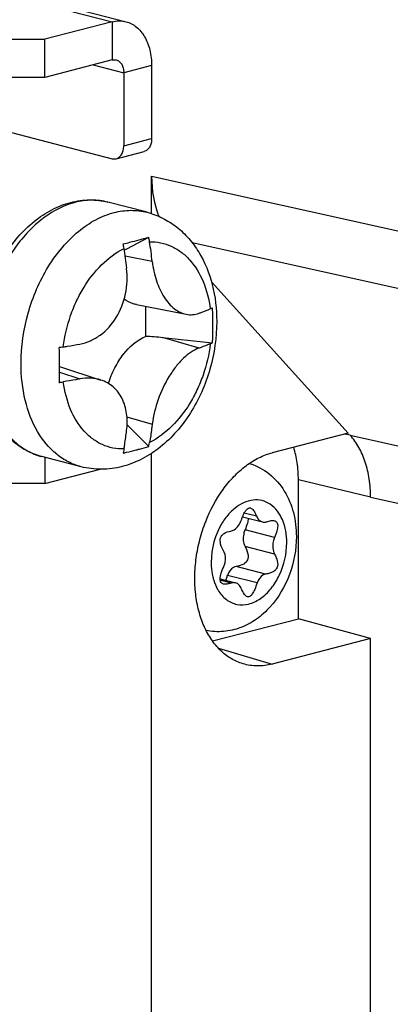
# Model space of a CAD drawing. Header units: millimetres. Extents: x 0 to 3905, y -1166 to 1110.
# Tile 137 of 155: x 2644 to 2655, y 563 to 593. Entities that reach past the tile are written whole.
import ezdxf

# ---------------------------------------------------------------- set-up
doc = ezdxf.new("R2010")
doc.units = ezdxf.units.MM
doc.header["$LTSCALE"] = 65.395
for name, color, linetype in [('DE-13-001392DXF_CONTINUOUS_LINE', 7, 'CONTINUOUS'), ('DE-19-005096DXF_CONTINUOUS_LINE', 7, 'CONTINUOUS'), ('SC-BM4X30-NIDXF_CONTINUOUS_LINE', 7, 'CONTINUOUS'), ('SC-PM3X6T10BDXF_CONTINUOUS_LINE', 7, 'CONTINUOUS')]:
    doc.layers.add(name, color=color, linetype=linetype)

msp = doc.modelspace()

# ---------------------------------------------------------------- linework, layer by layer
at = {"layer": 'DE-13-001392DXF_CONTINUOUS_LINE'}
for p, q in [((2647.879, 587.178), (2647.879, 588.319)), ((2647.879, 588.319), (2670.164, 583.366)), ((2649.111, 586.297), (2671.164, 581.395)), ((2653.86, 580.499), (2649.698, 585.106)), ((2653.86, 580.499), (2651.546, 579.9)), ((2653.916, 580.436), (2653.752, 580.471)), ((2653.916, 580.436), (2679.882, 574.664)), ((2647.879, 499.401), (2647.879, 579.884)), ((2652.342, 574.85), (2652.342, 579.078)), ((2654.537, 578.549), (2652.342, 579.078)), ((2654.537, 578.549), (2680.882, 572.693)), ((2649.728, 574.173), (2652.342, 574.85)), ((2654.537, 574.244), (2652.342, 574.85)), ((2654.537, 574.244), (2651.546, 573.47)), ((2654.537, 516.923), (2654.537, 574.244)), ((2649.908, 573.952), (2651.546, 573.47))]:
    msp.add_line(p, q, dxfattribs=at)
msp.add_ellipse((2650.002, 588.87), major_axis=(0.755, 2.905), ratio=0.683042, start_param=-4.348939, end_param=-3.891539, dxfattribs=at)
for points, knots in [([(2654.537, 578.549), (2654.537, 578.734), (2654.512, 579.095), (2654.394, 579.608), (2654.2, 580.062), (2654.018, 580.323), (2653.916, 580.436)], [0, 0, 0, 0, 0.274191, 0.533638, 0.775678, 1, 1, 1, 1]), ([(2652.342, 579.078), (2652.342, 579.25), (2652.319, 579.585), (2652.247, 579.913), (2652.199, 580.069)], [0, 0, 0, 0, 0.513014, 1, 1, 1, 1]), ([(2650.659, 573.477), (2650.533, 573.515), (2650.285, 573.624), (2649.958, 573.879), (2649.68, 574.216), (2649.459, 574.625), (2649.3, 575.092), (2649.207, 575.606), (2649.182, 576.15), (2649.226, 576.709), (2649.337, 577.268), (2649.569, 577.981), (2649.917, 578.636), (2650.368, 579.181), (2650.735, 579.51), (2651.127, 579.756), (2651.407, 579.864), (2651.546, 579.9)], [0, 0, 0, 0, 0.049406, 0.10061, 0.154822, 0.212749, 0.274574, 0.340031, 0.408501, 0.479109, 0.550815, 0.6225, 0.761139, 0.826465, 0.888142, 0.94592, 1, 1, 1, 1]), ([(2651.546, 573.47), (2651.399, 573.432), (2651.099, 573.391), (2650.799, 573.435), (2650.659, 573.477)], [0, 0, 0, 0, 0.508734, 1, 1, 1, 1])]:
    msp.add_open_spline(points, degree=3, knots=knots, dxfattribs=at)
at = {"layer": 'DE-19-005096DXF_CONTINUOUS_LINE'}
for p, q in [((2639.041, 594.992), (2646.678, 593.016)), ((2639.467, 594.996), (2647.104, 593.02)), ((2646.678, 593.016), (2644.627, 592.485)), ((2646.678, 593.016), (2646.678, 591.857)), ((2631.334, 592.485), (2644.627, 592.485)), ((2644.627, 591.326), (2644.627, 592.485)), ((2646.678, 591.857), (2644.627, 591.326)), ((2646.098, 591.707), (2647.031, 591.465)), ((2647.88, 591.685), (2647.031, 591.465)), ((2647.88, 591.685), (2647.88, 589.463)), ((2644.627, 591.326), (2631.334, 591.326)), ((2647.031, 591.465), (2647.031, 589.244)), ((2639.748, 590.646), (2646.678, 588.852)), ((2647.031, 589.244), (2647.88, 589.463)), ((2646.803, 588.851), (2647.652, 589.071)), ((2644.627, 579.762), (2644.627, 578.962)), ((2644.627, 578.962), (2646.319, 579.4)), ((2644.627, 578.962), (2631.334, 578.962))]:
    msp.add_line(p, q, dxfattribs=at)
for points, knots in [([(2646.678, 593.016), (2646.748, 593.034), (2646.892, 593.054), (2647.036, 593.037), (2647.104, 593.02)], [0, 0, 0, 0, 0.508739, 1, 1, 1, 1]), ([(2647.104, 593.02), (2647.161, 593.005), (2647.272, 592.962), (2647.425, 592.862), (2647.56, 592.727), (2647.674, 592.562), (2647.765, 592.371), (2647.855, 592.079), (2647.88, 591.844), (2647.88, 591.685)], [0, 0, 0, 0, 0.10619, 0.215048, 0.328827, 0.449092, 0.576633, 0.71151, 1, 1, 1, 1]), ([(2646.678, 591.857), (2646.699, 591.862), (2646.741, 591.868), (2646.783, 591.863), (2646.803, 591.858)], [0, 0, 0, 0, 0.508739, 1, 1, 1, 1]), ([(2646.803, 591.858), (2646.837, 591.849), (2646.903, 591.814), (2646.977, 591.723), (2647.022, 591.602), (2647.031, 591.512), (2647.031, 591.465)], [0, 0, 0, 0, 0.214423, 0.44818, 0.710675, 1, 1, 1, 1]), ([(2646.803, 588.851), (2646.837, 588.86), (2646.903, 588.895), (2646.977, 588.987), (2647.022, 589.107), (2647.031, 589.197), (2647.031, 589.244)], [0, 0, 0, 0, 0.214423, 0.44818, 0.710669, 1, 1, 1, 1]), ([(2647.88, 589.463), (2647.88, 589.416), (2647.87, 589.327), (2647.825, 589.206), (2647.752, 589.114), (2647.685, 589.079), (2647.652, 589.071)], [0, 0, 0, 0, 0.289331, 0.55182, 0.785577, 1, 1, 1, 1]), ([(2646.678, 588.852), (2646.699, 588.847), (2646.741, 588.841), (2646.783, 588.846), (2646.803, 588.851)], [0, 0, 0, 0, 0.508734, 1, 1, 1, 1])]:
    msp.add_open_spline(points, degree=3, knots=knots, dxfattribs=at)
at = {"layer": 'SC-BM4X30-NIDXF_CONTINUOUS_LINE'}
for p, q in [((2647.74, 587.22), (2646.549, 587.528)), ((2647.123, 586.111), (2647.791, 586.459)), ((2647.047, 586.072), (2647.123, 586.111)), ((2647.898, 585.721), (2647.074, 585.882)), ((2647.419, 584.41), (2648.931, 584.116)), ((2649.32, 583.085), (2648.211, 583.404)), ((2645.079, 582.351), (2645.699, 582.148)), ((2645.08, 582.526), (2646.337, 582.114)), ((2647.13, 580.996), (2647.898, 580.775)), ((2647.135, 580.749), (2647.791, 580.093)), ((2645.735, 579.475), (2644.544, 579.783))]:
    msp.add_line(p, q, dxfattribs=at)
for centre, radius, start, end in [((2646.136, 585.246), 2.349, 106.2207, 107.4287), ((2646.125, 585.284), 2.309, 104.5142, 106.222), ((2645.51, 585.895), 1.547, 8.4004, 13.572), ((2646.393, 586.111), 1.44, 8.4175, 13.9708), ((2626.129, 583.115), 21.925, 6.8266, 8.4102), ((2625.21, 582.9), 22.067, 6.8204, 8.3938), ((2647.308, 574.612), 8.838, 84.129, 87.4787), ((2627.304, 582.569), 17.776, 359.8597, 359.9905), ((2645.013, 581.594), 1.87, 251.4229, 255.482)]:
    msp.add_arc(centre, radius, start, end, dxfattribs=at)
for points, knots in [([(2642.572, 583.061), (2642.576, 583.56), (2642.728, 584.556), (2643.229, 585.698), (2643.798, 586.473), (2644.286, 586.95), (2644.827, 587.312), (2645.222, 587.469), (2645.421, 587.52)], [0, 0, 0, 0, 0.265537, 0.52911, 0.655355, 0.775938, 0.890584, 1, 1, 1, 1]), ([(2645.433, 587.487), (2645.097, 587.381), (2644.61, 587.1), (2644.063, 586.583), (2643.543, 585.927), (2643.042, 584.951), (2642.718, 583.668), (2642.693, 582.382), (2642.933, 581.385), (2643.284, 580.721), (2643.605, 580.318), (2643.984, 580.008), (2644.271, 579.87), (2644.417, 579.821)], [0, 0, 0, 0, 0.112601, 0.174765, 0.240407, 0.379158, 0.521902, 0.660221, 0.786959, 0.84494, 0.899274, 0.950591, 1, 1, 1, 1]), ([(2645.421, 587.52), (2645.606, 587.568), (2645.986, 587.621), (2646.367, 587.575), (2646.549, 587.528)], [0, 0, 0, 0, 0.504421, 1, 1, 1, 1]), ([(2646.549, 587.528), (2646.389, 587.57), (2646.05, 587.61), (2645.712, 587.562), (2645.546, 587.519)], [0, 0, 0, 0, 0.491265, 1, 1, 1, 1]), ([(2643.909, 582.612), (2643.909, 583.128), (2644.057, 584.162), (2644.564, 585.349), (2645.141, 586.154), (2645.629, 586.642), (2646.16, 587.006), (2646.546, 587.162), (2646.737, 587.211)], [0, 0, 0, 0, 0.269907, 0.538145, 0.665413, 0.785248, 0.896688, 1, 1, 1, 1]), ([(2646.737, 587.211), (2646.903, 587.254), (2647.24, 587.302), (2647.579, 587.261), (2647.74, 587.22)], [0, 0, 0, 0, 0.508734, 1, 1, 1, 1]), ([(2647.74, 587.22), (2647.902, 587.178), (2648.219, 587.059), (2648.648, 586.787), (2649.02, 586.432), (2649.434, 585.864), (2649.776, 585.01), (2649.859, 584.273), (2649.859, 583.896)], [0, 0, 0, 0, 0.118586, 0.237712, 0.358032, 0.48034, 0.73321, 1, 1, 1, 1]), ([(2647.013, 586.258), (2647.081, 586.274), (2647.341, 586.339), (2647.599, 586.407), (2647.791, 586.459)], [0, 0, 0, 0, 0.259293, 1, 1, 1, 1]), ([(2647.818, 586.322), (2647.93, 586.324), (2648.156, 586.305), (2648.481, 586.2), (2648.781, 586.022), (2649.144, 585.687), (2649.493, 585.103), (2649.626, 584.565), (2649.664, 584.278)], [0, 0, 0, 0, 0.112064, 0.223434, 0.337011, 0.455383, 0.712183, 1, 1, 1, 1]), ([(2645.194, 583.121), (2645.234, 583.445), (2645.346, 583.926), (2645.59, 584.527), (2646.007, 585.304), (2646.535, 585.87), (2647.04, 586.121)], [0, 0, 0, 0, 0.269576, 0.403462, 0.534464, 1, 1, 1, 1]), ([(2647.898, 585.721), (2647.922, 585.521), (2648.002, 585.144), (2648.195, 584.714), (2648.398, 584.44), (2648.562, 584.283), (2648.74, 584.171), (2648.868, 584.128), (2648.931, 584.116)], [0, 0, 0, 0, 0.298702, 0.569143, 0.690443, 0.801816, 0.904243, 1, 1, 1, 1]), ([(2645.699, 583.21), (2645.808, 583.23), (2646.025, 583.298), (2646.431, 583.534), (2646.85, 584.006), (2647.128, 584.729), (2647.151, 585.259), (2647.12, 585.52)], [0, 0, 0, 0, 0.112154, 0.228085, 0.472938, 0.733933, 1, 1, 1, 1]), ([(2647.419, 584.41), (2647.386, 584.417), (2647.253, 584.45), (2647.129, 584.513), (2647.045, 584.573)], [0, 0, 0, 0, 0.248175, 1, 1, 1, 1]), ([(2647.696, 584.356), (2647.695, 584.28), (2647.693, 583.975), (2647.694, 583.67), (2647.697, 583.441)], [0, 0, 0, 0, 0.250592, 1, 1, 1, 1]), ([(2648.931, 584.116), (2648.995, 584.103), (2649.128, 584.095), (2649.258, 584.125), (2649.32, 584.147)], [0, 0, 0, 0, 0.497112, 1, 1, 1, 1]), ([(2649.32, 584.148), (2649.349, 584.158), (2649.464, 584.201), (2649.579, 584.244), (2649.664, 584.278)], [0, 0, 0, 0, 0.254455, 1, 1, 1, 1]), ([(2649.732, 584.309), (2649.727, 584.307), (2649.705, 584.295), (2649.682, 584.285), (2649.664, 584.278)], [0, 0, 0, 0, 0.232052, 1, 1, 1, 1]), ([(2649.859, 583.896), (2649.859, 583.407), (2649.715, 582.428), (2649.222, 581.304), (2648.654, 580.539), (2648.16, 580.062), (2647.604, 579.695), (2647.196, 579.535), (2646.988, 579.482)], [0, 0, 0, 0, 0.26111, 0.520821, 0.646462, 0.767976, 0.885534, 1, 1, 1, 1]), ([(2649.732, 583.247), (2649.734, 583.291), (2649.742, 583.468), (2649.744, 583.644), (2649.744, 583.776)], [0, 0, 0, 0, 0.249184, 1, 1, 1, 1]), ([(2645.194, 583.121), (2645.236, 583.128), (2645.405, 583.157), (2645.573, 583.187), (2645.699, 583.21)], [0, 0, 0, 0, 0.252289, 1, 1, 1, 1]), ([(2646.57, 582.006), (2646.618, 582.17), (2646.742, 582.484), (2647.072, 583.014), (2647.431, 583.329), (2647.697, 583.441)], [0, 0, 0, 0, 0.274421, 0.537518, 1, 1, 1, 1]), ([(2649.664, 583.216), (2649.624, 582.892), (2649.512, 582.411), (2649.268, 581.81), (2648.851, 581.033), (2648.323, 580.467), (2647.818, 580.216)], [0, 0, 0, 0, 0.269576, 0.403462, 0.534464, 1, 1, 1, 1]), ([(2649.664, 583.216), (2649.636, 583.205), (2649.522, 583.16), (2649.407, 583.117), (2649.32, 583.085)], [0, 0, 0, 0, 0.245522, 1, 1, 1, 1]), ([(2649.664, 583.216), (2649.67, 583.218), (2649.693, 583.228), (2649.716, 583.239), (2649.732, 583.247)], [0, 0, 0, 0, 0.267189, 1, 1, 1, 1]), ([(2644.544, 579.783), (2644.394, 579.822), (2644.099, 579.934), (2643.7, 580.194), (2643.353, 580.537), (2642.963, 581.096), (2642.642, 581.948), (2642.568, 582.682), (2642.572, 583.061)], [0, 0, 0, 0, 0.113336, 0.228024, 0.345451, 0.466787, 0.723516, 1, 1, 1, 1]), ([(2645.194, 583.121), (2645.184, 583.12), (2645.144, 583.113), (2645.103, 583.107), (2645.072, 583.103)], [0, 0, 0, 0, 0.243274, 1, 1, 1, 1]), ([(2645.08, 582.566), (2645.08, 582.611), (2645.08, 582.79), (2645.076, 582.969), (2645.072, 583.103)], [0, 0, 0, 0, 0.248944, 1, 1, 1, 1]), ([(2649.32, 583.085), (2649.237, 583.055), (2649.07, 582.966), (2648.837, 582.776), (2648.612, 582.527), (2648.33, 582.119), (2648.056, 581.536), (2647.931, 581.03), (2647.898, 580.775)], [0, 0, 0, 0, 0.0931, 0.199799, 0.319312, 0.449331, 0.726487, 1, 1, 1, 1]), ([(2645.734, 579.475), (2645.601, 579.51), (2645.338, 579.61), (2644.849, 579.932), (2644.345, 580.557), (2643.985, 581.52), (2643.909, 582.238), (2643.909, 582.612)], [0, 0, 0, 0, 0.106379, 0.21543, 0.448906, 0.711053, 1, 1, 1, 1]), ([(2645.072, 582.041), (2645.073, 582.081), (2645.078, 582.243), (2645.08, 582.404), (2645.08, 582.526)], [0, 0, 0, 0, 0.248744, 1, 1, 1, 1]), ([(2645.072, 582.041), (2645.082, 582.043), (2645.123, 582.048), (2645.164, 582.054), (2645.194, 582.059)], [0, 0, 0, 0, 0.256376, 1, 1, 1, 1]), ([(2645.699, 582.148), (2645.657, 582.14), (2645.489, 582.109), (2645.321, 582.08), (2645.194, 582.059)], [0, 0, 0, 0, 0.247696, 1, 1, 1, 1]), ([(2647.04, 580.015), (2646.927, 580.012), (2646.701, 580.032), (2646.376, 580.137), (2646.077, 580.314), (2645.714, 580.65), (2645.365, 581.234), (2645.232, 581.772), (2645.194, 582.059)], [0, 0, 0, 0, 0.112064, 0.223434, 0.337011, 0.455383, 0.712183, 1, 1, 1, 1]), ([(2646.337, 582.114), (2646.238, 582.147), (2646.024, 582.184), (2645.807, 582.168), (2645.699, 582.148)], [0, 0, 0, 0, 0.486138, 1, 1, 1, 1]), ([(2647.12, 580.574), (2647.142, 580.747), (2647.146, 581.084), (2647.01, 581.554), (2646.734, 581.922), (2646.473, 582.07), (2646.337, 582.114)], [0, 0, 0, 0, 0.279482, 0.534797, 0.770529, 1, 1, 1, 1]), ([(2647.04, 580.015), (2647.047, 580.061), (2647.076, 580.247), (2647.102, 580.434), (2647.12, 580.574)], [0, 0, 0, 0, 0.248961, 1, 1, 1, 1]), ([(2647.898, 580.775), (2647.892, 580.728), (2647.868, 580.542), (2647.84, 580.355), (2647.818, 580.216)], [0, 0, 0, 0, 0.25103, 1, 1, 1, 1]), ([(2647.791, 580.093), (2647.794, 580.103), (2647.804, 580.143), (2647.813, 580.185), (2647.818, 580.216)], [0, 0, 0, 0, 0.246175, 1, 1, 1, 1]), ([(2647.04, 580.015), (2647.038, 580.004), (2647.031, 579.963), (2647.022, 579.922), (2647.013, 579.892)], [0, 0, 0, 0, 0.254197, 1, 1, 1, 1]), ([(2647.013, 579.892), (2647.047, 579.899), (2647.181, 579.929), (2647.314, 579.961), (2647.412, 579.987)], [0, 0, 0, 0, 0.254068, 1, 1, 1, 1]), ([(2647.412, 579.987), (2647.445, 579.995), (2647.571, 580.029), (2647.697, 580.064), (2647.791, 580.093)], [0, 0, 0, 0, 0.254191, 1, 1, 1, 1]), ([(2646.988, 579.482), (2646.783, 579.429), (2646.361, 579.371), (2645.938, 579.423), (2645.734, 579.475)], [0, 0, 0, 0, 0.501822, 1, 1, 1, 1])]:
    msp.add_open_spline(points, degree=3, knots=knots, dxfattribs=at)
for points in [[(2649.744, 583.776), (2649.744, 583.954), (2649.741, 584.132), (2649.732, 584.309)], [(2648.211, 583.404), (2648.718, 583.352), (2649.225, 583.3), (2649.732, 583.247)]]:
    msp.add_open_spline(points, degree=3, dxfattribs=at)
at = {"layer": 'SC-PM3X6T10BDXF_CONTINUOUS_LINE'}
for p, q in [((2650.644, 577.951), (2651.247, 577.795)), ((2651.071, 577.966), (2650.696, 578.063)), ((2651.618, 577.325), (2650.72, 577.557)), ((2651.618, 576.814), (2650.72, 577.047)), ((2651.346, 576.209), (2650.448, 576.441)), ((2649.965, 576.061), (2650.431, 575.94)), ((2650.297, 575.934), (2649.968, 576.019)), ((2651.087, 575.937), (2650.189, 576.169))]:
    msp.add_line(p, q, dxfattribs=at)
for centre, radius, start, end in [((2651.47, 576.927), 1.667, 135.7933, 136.4997), ((2648.346, 576.726), 1.925, 338.3934, 340.1159), ((2647.72, 576.951), 2.59, 340.1496, 342.445), ((2650.945, 576.343), 1.217, 209.5581, 210.8647)]:
    msp.add_arc(centre, radius, start, end, dxfattribs=at)
for points, knots in [([(2650.847, 579.576), (2651.067, 579.511), (2651.487, 579.29), (2651.951, 578.749), (2652.225, 578.079), (2652.281, 577.593), (2652.281, 577.348)], [0, 0, 0, 0, 0.243451, 0.488338, 0.740302, 1, 1, 1, 1]), ([(2651.988, 577.165), (2651.988, 577.402), (2651.921, 577.845), (2651.596, 578.299), (2651.242, 578.459), (2650.854, 578.483), (2650.574, 578.344), (2650.418, 578.219)], [0, 0, 0, 0, 0.290491, 0.533691, 0.644414, 0.755343, 1, 1, 1, 1]), ([(2650.645, 577.951), (2650.663, 577.995), (2650.696, 578.071), (2650.754, 578.162), (2650.815, 578.219), (2650.864, 578.225), (2650.884, 578.22)], [0, 0, 0, 0, 0.370913, 0.647567, 0.844411, 1, 1, 1, 1]), ([(2650.884, 578.22), (2650.922, 578.21), (2651.003, 578.124), (2651.046, 578.028), (2651.071, 577.966)], [0, 0, 0, 0, 0.374285, 1, 1, 1, 1]), ([(2650.261, 578.074), (2650.171, 577.98), (2649.844, 577.543), (2649.69, 576.983), (2649.69, 576.57)], [0, 0, 0, 0, 0.239587, 1, 1, 1, 1]), ([(2650.288, 577.519), (2650.322, 577.526), (2650.474, 577.588), (2650.571, 577.74), (2650.611, 577.858)], [0, 0, 0, 0, 0.218208, 1, 1, 1, 1]), ([(2650.815, 577.908), (2650.815, 577.857), (2650.79, 577.736), (2650.748, 577.622), (2650.72, 577.557)], [0, 0, 0, 0, 0.418524, 1, 1, 1, 1]), ([(2651.071, 577.966), (2651.088, 577.925), (2651.133, 577.851), (2651.209, 577.805), (2651.247, 577.795)], [0, 0, 0, 0, 0.529756, 1, 1, 1, 1]), ([(2651.381, 577.802), (2651.425, 577.816), (2651.501, 577.837), (2651.583, 577.839), (2651.615, 577.831)], [0, 0, 0, 0, 0.580655, 1, 1, 1, 1]), ([(2651.615, 577.831), (2651.644, 577.824), (2651.704, 577.783), (2651.721, 577.661), (2651.689, 577.507), (2651.646, 577.391), (2651.618, 577.325)], [0, 0, 0, 0, 0.158653, 0.344242, 0.617689, 1, 1, 1, 1]), ([(2650.085, 576.877), (2650.04, 576.954), (2649.971, 577.089), (2649.956, 577.278), (2650.013, 577.387), (2650.112, 577.475), (2650.215, 577.505), (2650.288, 577.519)], [0, 0, 0, 0, 0.314027, 0.536536, 0.634423, 0.738206, 1, 1, 1, 1]), ([(2650.72, 577.557), (2650.702, 577.515), (2650.651, 577.35), (2650.66, 577.158), (2650.72, 577.047)], [0, 0, 0, 0, 0.267704, 1, 1, 1, 1]), ([(2651.247, 577.795), (2651.279, 577.787), (2651.327, 577.786), (2651.37, 577.798), (2651.381, 577.802)], [0, 0, 0, 0, 0.739896, 1, 1, 1, 1]), ([(2652.281, 577.348), (2652.281, 576.958), (2652.138, 576.179), (2651.645, 575.329), (2651.085, 574.821), (2650.601, 574.558), (2650.07, 574.433), (2649.707, 574.457), (2649.532, 574.496)], [0, 0, 0, 0, 0.26071, 0.51668, 0.640356, 0.761496, 0.880818, 1, 1, 1, 1]), ([(2651.618, 577.325), (2651.6, 577.282), (2651.55, 577.117), (2651.558, 576.926), (2651.618, 576.814)], [0, 0, 0, 0, 0.267704, 1, 1, 1, 1]), ([(2649.901, 575.719), (2649.966, 575.61), (2650.128, 575.416), (2650.469, 575.256), (2650.849, 575.274), (2651.214, 575.454), (2651.535, 575.766), (2651.873, 576.322), (2651.988, 576.829), (2651.988, 577.165)], [0, 0, 0, 0, 0.111763, 0.214502, 0.318592, 0.433622, 0.563342, 0.705491, 1, 1, 1, 1]), ([(2650.72, 577.047), (2650.741, 577.008), (2650.8, 576.886), (2650.832, 576.734), (2650.798, 576.646)], [0, 0, 0, 0, 0.317812, 1, 1, 1, 1]), ([(2650.085, 576.468), (2650.1, 576.502), (2650.143, 576.633), (2650.136, 576.789), (2650.085, 576.877)], [0, 0, 0, 0, 0.268547, 1, 1, 1, 1]), ([(2650.798, 576.646), (2650.777, 576.591), (2650.669, 576.483), (2650.528, 576.453), (2650.448, 576.441)], [0, 0, 0, 0, 0.422495, 1, 1, 1, 1]), ([(2651.618, 576.814), (2651.685, 576.691), (2651.762, 576.494), (2651.646, 576.326), (2651.568, 576.271), (2651.466, 576.231), (2651.388, 576.215), (2651.346, 576.209)], [0, 0, 0, 0, 0.505424, 0.605771, 0.715975, 0.845413, 1, 1, 1, 1]), ([(2649.69, 576.57), (2649.69, 576.532), (2649.694, 576.38), (2649.715, 576.229), (2649.742, 576.119)], [0, 0, 0, 0, 0.25611, 1, 1, 1, 1]), ([(2649.965, 576.061), (2649.965, 576.119), (2649.998, 576.26), (2650.051, 576.392), (2650.085, 576.468)], [0, 0, 0, 0, 0.411335, 1, 1, 1, 1]), ([(2650.448, 576.441), (2650.42, 576.437), (2650.297, 576.39), (2650.219, 576.266), (2650.189, 576.169)], [0, 0, 0, 0, 0.216834, 1, 1, 1, 1]), ([(2649.742, 576.119), (2649.75, 576.085), (2649.785, 575.955), (2649.838, 575.83), (2649.887, 575.743)], [0, 0, 0, 0, 0.260646, 1, 1, 1, 1]), ([(2650.063, 575.904), (2650.034, 575.912), (2649.973, 575.954), (2649.965, 576.025), (2649.965, 576.061)], [0, 0, 0, 0, 0.458203, 1, 1, 1, 1]), ([(2651.346, 576.209), (2651.318, 576.205), (2651.195, 576.158), (2651.117, 576.033), (2651.087, 575.937)], [0, 0, 0, 0, 0.216834, 1, 1, 1, 1]), ([(2650.297, 575.934), (2650.253, 575.919), (2650.177, 575.898), (2650.096, 575.896), (2650.063, 575.904)], [0, 0, 0, 0, 0.580656, 1, 1, 1, 1]), ([(2650.431, 575.94), (2650.399, 575.949), (2650.352, 575.949), (2650.308, 575.938), (2650.297, 575.934)], [0, 0, 0, 0, 0.739896, 1, 1, 1, 1]), ([(2650.607, 575.77), (2650.59, 575.811), (2650.545, 575.885), (2650.469, 575.931), (2650.431, 575.94)], [0, 0, 0, 0, 0.529756, 1, 1, 1, 1]), ([(2650.795, 575.515), (2650.756, 575.526), (2650.676, 575.611), (2650.633, 575.707), (2650.607, 575.77)], [0, 0, 0, 0, 0.374165, 1, 1, 1, 1]), ([(2651.087, 575.937), (2651.065, 575.87), (2651.025, 575.754), (2650.954, 575.615), (2650.883, 575.525), (2650.819, 575.509), (2650.795, 575.515)], [0, 0, 0, 0, 0.388614, 0.672839, 0.864141, 1, 1, 1, 1])]:
    msp.add_open_spline(points, degree=3, knots=knots, dxfattribs=at)
for points in [[(2650.418, 578.219), (2650.368, 578.179), (2650.32, 578.135), (2650.275, 578.089)], [(2650.611, 577.858), (2650.622, 577.889), (2650.633, 577.92), (2650.645, 577.951)]]:
    msp.add_open_spline(points, degree=3, dxfattribs=at)

doc.saveas('drawing.dxf')
